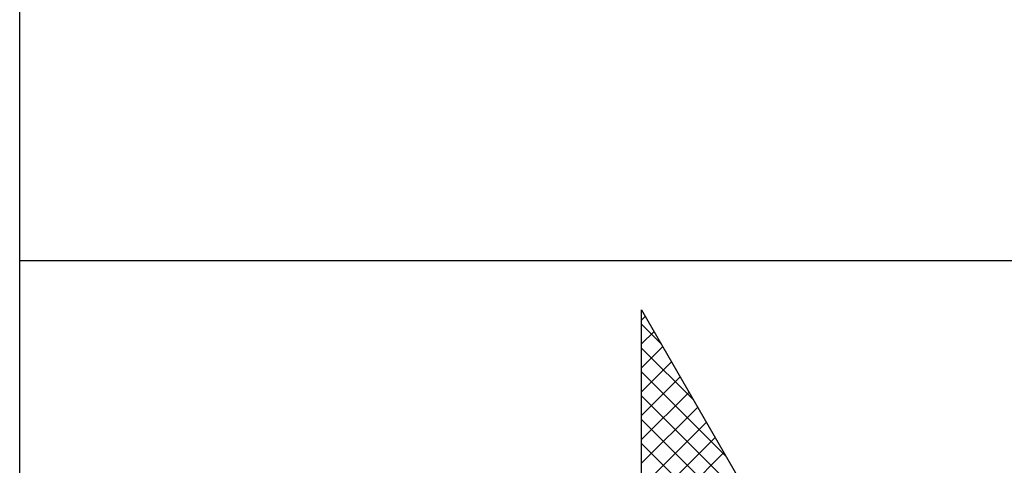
# Model space of a CAD drawing. Extents: x -36528 to 124080, y 290752 to 374852.
# Tile 52 of 66: x 105580 to 107248, y 294105 to 294860. Entities that reach past the tile are written whole.
import ezdxf

# ---------------------------------------------------------------- set-up
doc = ezdxf.new("R2010")
doc.units = 0
doc.header["$LTSCALE"] = 100
doc.layers.get('0').update_dxf_attribs({"linetype": 'CONTINUOUS'})
doc.layers.add('7', color=7, linetype='CONTINUOUS')
doc.layers.add('BL$4----', color=7, linetype='CONTINUOUS')
doc.styles.add('BURO-025', font='BUROFONT.shx', dxfattribs={"height": 250})
doc.styles.add('BURO-035', font='BUROFONT.shx', dxfattribs={"height": 350})
doc.styles.add('BURO-050', font='BUROFONT.shx', dxfattribs={"height": 500})

# ---------------------------------------------------------------- blocks, each defined once
blk = doc.blocks.new('KUIJPERSKLEUR')
at = {"color": 1}
for p, q in [((-185, 10), (-185, 73)), ((-185, 37), (-10, 37))]:
    blk.add_line(p, q, dxfattribs=at)
at = {"color": 20}
for p, q in [((-174.461, 35.993), (-174.396, 36.057)), ((-174.129, 35.592), (-174.461, 35.924)), ((-174.461, 35.589), (-174.249, 35.801)), ((-174.461, 35.185), (-174.101, 35.544)), ((-173.581, 34.64), (-174.461, 35.52)), ((-174.461, 34.78), (-173.954, 35.288)), ((-173.033, 33.688), (-174.461, 35.116)), ((-174.461, 34.376), (-173.806, 35.031)), ((-174.461, 33.972), (-173.658, 34.775)), ((-172.485, 32.736), (-174.461, 34.712)), ((-174.461, 33.568), (-173.511, 34.518)), ((-171.936, 31.783), (-174.461, 34.308)), ((-174.461, 33.164), (-173.363, 34.262)), ((-174.461, 32.76), (-173.215, 34.005)), ((-171.388, 30.831), (-174.461, 33.903)), ((-174.461, 32.356), (-173.068, 33.749))]:
    blk.add_line(p, q, dxfattribs=at)
at = {"layer": '7', "color": 20, "linetype": 'CONTINUOUS'}
for p, q in [((-174.461, 36.169), (-169.7, 27.898)), ((-174.461, 27.289), (-174.461, 36.169))]:
    blk.add_line(p, q, dxfattribs=at)
at = {"color": 150, "style": 'BURO-025'}
for tag, p in [('TKSCHAAL', (-167, 67)), ('TKBLADNR', (-124, 67)), ('TKDATCREAT', (-81, 67)), ('TKDATA', (-30, 67)), ('TKINIT', (-30, 58)), ('PRPRLEID', (-30, 49)), ('PRGRLEID', (-30, 40))]:
    blk.add_attdef(tag, p, '', height=2.5, dxfattribs=at)
at = {"color": 3, "style": 'BURO-035'}
for tag, p in [('PROMSCHR', (-177, 55)), ('TK1OMSCHR', (-177, 42))]:
    blk.add_attdef(tag, p, '', height=3.5, dxfattribs=at)
at = {"color": 1, "style": 'BURO-025'}
blk.add_attdef('TKFILE', (-4, 40), '', height=2.5, rotation=90, dxfattribs=at)
blk.add_attdef('PRNAAM', (-30, 31.5), '', height=2.5, dxfattribs=at)
at = {"color": 4, "style": 'BURO-050'}
blk.add_attdef('TKTEKNR', (-48, 19), '', height=5, dxfattribs=at)

msp = doc.modelspace()

# ---------------------------------------------------------------- block references
at = {"layer": 'BL$4----', "xscale": 100, "yscale": 100, "zscale": 100}
msp.add_blockref('KUIJPERSKLEUR', (124079.808, 290752.102), dxfattribs=at)

doc.saveas('drawing.dxf')
